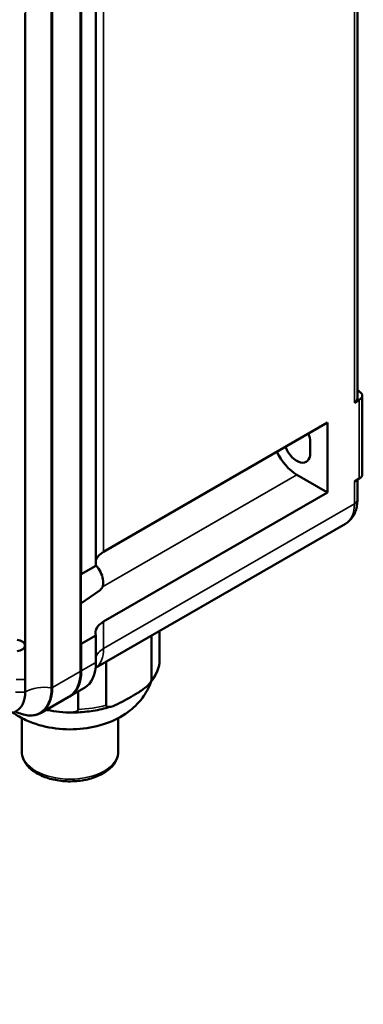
# Model space of a CAD drawing. Header units: millimetres. Extents: x 0 to 2970, y 0 to 2100.
# Tile 19 of 22: x 2222 to 2272, y 710 to 853. Entities that reach past the tile are written whole.
import ezdxf

# ---------------------------------------------------------------- set-up
doc = ezdxf.new("R2010")
doc.units = ezdxf.units.MM
doc.header["$LTSCALE"] = 5
doc.layers.add('Sichtbar (ISO)', color=7, linetype='Continuous', lineweight=50)
doc.layers.add('Sichtbar schmal (ISO)', color=7, linetype='Continuous', lineweight=35)

msp = doc.modelspace()

# ---------------------------------------------------------------- linework, layer by layer
at = {"layer": 'Sichtbar (ISO)'}
for p, q in [((2271.282, 873.766), (2271.282, 798.191)), ((2233.366, 773.9), (2233.366, 865.184)), ((2231.162, 863.96), (2231.162, 758.632)), ((2231.244, 863.96), (2231.244, 772.675)), ((2223.113, 854.141), (2223.113, 762.327)), ((2271.282, 799.366), (2271.549, 799.212)), ((2271.549, 797.987), (2270.842, 797.579)), ((2271.989, 798.599), (2271.989, 787.168)), ((2266.953, 794.68), (2234.478, 775.93)), ((2266.953, 784.555), (2266.953, 794.68)), ((2264.443, 790.25), (2264.443, 791.883)), ((2262.498, 787.127), (2266.953, 784.555)), ((2271.549, 786.556), (2270.842, 786.148)), ((2271.282, 786.401), (2271.282, 783.494)), ((2234.478, 765.806), (2266.953, 784.555)), ((2233.324, 759.09), (2269.538, 779.998)), ((2233.366, 773.9), (2231.244, 772.675)), ((2231.244, 772.675), (2231.162, 772.723)), ((2233.97, 770.386), (2231.162, 768.419)), ((2233.366, 763.776), (2231.244, 762.551)), ((2233.366, 759.856), (2233.366, 763.776)), ((2241.443, 757.377), (2241.443, 763.777)), ((2242.571, 764.429), (2242.571, 759.71)), ((2223.113, 762.327), (2223.113, 757.415)), ((2231.162, 762.599), (2231.244, 762.551)), ((2231.244, 762.551), (2231.244, 758.632)), ((2234.849, 759.97), (2234.849, 753.649)), ((2223.113, 757.415), (2223.113, 755.57)), ((2231.709, 756.194), (2229.588, 754.969)), ((2225.425, 752.566), (2229.446, 754.888)), ((2230.786, 753.046), (2230.786, 755.661)), ((2222.618, 746.966), (2222.618, 751.803)), ((2236.618, 746.966), (2236.618, 751.803))]:
    msp.add_line(p, q, dxfattribs=at)
for centre, major_axis, start_param, end_param in [((2270.489, 798.599), (1.5, 0), 5.4977871, 7.0685835), ((2269.782, 798.191), (1.5, 0), 5.4977871, 6.2831853), ((2262.498, 793.006), (-1.375, 2.382), 3.9269908, 4.4256324), ((2262.498, 791.373), (2.6, -4.503), 4.5896975, 5.4977871), ((2262.498, 791.373), (1.375, -2.382), 4.4788553, 7.0685835), ((2270.489, 787.168), (1.5, 0), 5.4977871, 6.2831853), ((2237.306, 774.297), (-4, 0), 5.4977871, 6.1103913), ((2232.659, 772.512), (1.25, -2.165), 0.0505291, 1.9446776), ((2237.306, 764.173), (-4, 0), 5.4977871, 6.4559793), ((2221.698, 762.327), (1.414, 0), 0, 1.4033482), ((2221.698, 762.327), (1.414, 0), 4.8798371, 6.2831853), ((2227.709, 763.122), (4, -6.928), 0, 0.7853982), ((2225.588, 761.898), (4, -6.928), 6.2657223, 7.0685835), ((2218.87, 758.019), (3, -5.196), 5.4977871, 7.0685835)]:
    msp.add_ellipse(centre, major_axis=major_axis, ratio=0.5773503, start_param=start_param, end_param=end_param, dxfattribs=at)
for points, knots in [([(2271.282, 783.494), (2271.282, 783.221), (2271.263, 782.95), (2271.184, 782.418), (2271.123, 782.156), (2270.952, 781.646), (2270.841, 781.399), (2270.564, 780.929), (2270.396, 780.708), (2270.005, 780.312), (2269.781, 780.138), (2269.538, 779.998)], [3.14159265, 3.14159265, 3.14159265, 3.14159265, 3.29867229, 3.29867229, 3.45575192, 3.45575192, 3.61283155, 3.61283155, 3.76991118, 3.76991118, 3.92699082, 3.92699082, 3.92699082, 3.92699082]), ([(2230.084, 701.549), (2225.249, 704.349), (2220.537, 707.733), (2211.745, 715.415), (2207.667, 719.712), (2200.471, 728.877), (2197.353, 733.743), (2192.309, 743.641), (2190.384, 748.671), (2188.296, 756.685), (2187.745, 759.747), (2187.454, 762.703)], [0.240533, 0.240533, 0.240533, 0.240533, 0.5065857, 0.5065857, 0.7726384, 0.7726384, 1.038691, 1.038691, 1.3047437, 1.3047437, 1.4740876, 1.4740876, 1.4740876, 1.4740876]), ([(2241.112, 756.751), (2241.262, 756.922), (2241.402, 757.097), (2241.661, 757.456), (2241.781, 757.64), (2241.999, 758.015), (2242.097, 758.206), (2242.271, 758.596), (2242.347, 758.794), (2242.473, 759.196), (2242.525, 759.399), (2242.563, 759.605)], [2.42272142, 2.42272142, 2.42272142, 2.42272142, 2.4945687, 2.4945687, 2.56641598, 2.56641598, 2.63826326, 2.63826326, 2.71011054, 2.71011054, 2.78195782, 2.78195782, 2.78195782, 2.78195782]), ([(2242.563, 759.605), (2242.565, 759.614), (2242.566, 759.624), (2242.57, 759.655), (2242.571, 759.683), (2242.571, 759.71)], [2.319197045, 2.319197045, 2.319197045, 2.319197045, 2.324020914, 2.324020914, 2.333856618, 2.333856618, 2.333856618, 2.333856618]), ([(2231.162, 758.632), (2231.162, 758.289), (2231.138, 757.959), (2231.045, 757.331), (2230.974, 757.034), (2230.788, 756.478), (2230.671, 756.22), (2230.394, 755.751), (2230.232, 755.54), (2229.869, 755.172), (2229.666, 755.015), (2229.446, 754.888)], [6.28318531, 6.28318531, 6.28318531, 6.28318531, 6.44026494, 6.44026494, 6.59734457, 6.59734457, 6.75442421, 6.75442421, 6.91150384, 6.91150384, 7.06858347, 7.06858347, 7.06858347, 7.06858347]), ([(2241.34, 757.024), (2241.033, 756.155), (2240.597, 755.381), (2239.475, 753.884), (2238.758, 753.218), (2237.027, 751.954), (2235.986, 751.439), (2233.66, 750.602), (2232.36, 750.336), (2229.728, 750.109), (2228.397, 750.151), (2225.771, 750.56), (2224.476, 750.923), (2222.575, 751.803), (2221.936, 752.164), (2221.319, 752.605)], [3.5939134, 3.5939134, 3.5939134, 3.5939134, 3.801244, 3.801244, 4.0616547, 4.0616547, 4.4064355, 4.4064355, 4.8154674, 4.8154674, 5.2268629, 5.2268629, 5.6395596, 5.6395596, 5.8546463, 5.8546463, 5.8546463, 5.8546463]), ([(2241.443, 757.377), (2241.443, 757.35), (2241.439, 757.316), (2241.425, 757.253), (2241.411, 757.212), (2241.354, 757.074), (2241.279, 756.959), (2241.075, 756.695), (2240.895, 756.52), (2240.346, 756.04), (2239.901, 755.748), (2239.007, 755.195), (2238.556, 754.938), (2238.146, 754.706)], [1.40031397, 1.40031397, 1.40031397, 1.40031397, 1.41014967, 1.41014967, 1.4214059, 1.4214059, 1.45588102, 1.45588102, 1.52273595, 1.52273595, 1.69491062, 1.69491062, 1.86708529, 1.86708529, 1.86708529, 1.86708529]), ([(2238.146, 754.706), (2237.736, 754.474), (2237.285, 754.222), (2236.391, 753.763), (2235.946, 753.553), (2235.396, 753.411), (2235.216, 753.383), (2235.013, 753.416), (2234.938, 753.446), (2234.881, 753.52), (2234.867, 753.545), (2234.853, 753.592), (2234.849, 753.622), (2234.849, 753.649)], [1.86708529, 1.86708529, 1.86708529, 1.86708529, 2.03925997, 2.03925997, 2.21143464, 2.21143464, 2.27828957, 2.27828957, 2.31276469, 2.31276469, 2.32402091, 2.32402091, 2.33385662, 2.33385662, 2.33385662, 2.33385662]), ([(2229.456, 752.594), (2229.888, 752.591), (2230.32, 752.6), (2231.181, 752.645), (2231.609, 752.68), (2232.459, 752.776), (2232.88, 752.836), (2233.71, 752.982), (2234.119, 753.068), (2234.921, 753.263), (2235.315, 753.372), (2235.699, 753.494)], [1.306602, 1.306602, 1.306602, 1.306602, 1.40936882, 1.40936882, 1.51213564, 1.51213564, 1.61490246, 1.61490246, 1.71766928, 1.71766928, 1.82043609, 1.82043609, 1.82043609, 1.82043609]), ([(2221.716, 752.743), (2221.882, 752.66), (2222.049, 752.585), (2222.51, 752.404), (2222.803, 752.316), (2223.377, 752.199), (2223.659, 752.171), (2224.204, 752.177), (2224.467, 752.211), (2224.968, 752.342), (2225.205, 752.439), (2225.425, 752.566)], [4.78126458, 4.78126458, 4.78126458, 4.78126458, 4.86946861, 4.86946861, 5.02654825, 5.02654825, 5.18362788, 5.18362788, 5.34070751, 5.34070751, 5.49778714, 5.49778714, 5.49778714, 5.49778714]), ([(2230.786, 753.046), (2230.786, 753.019), (2230.78, 752.989), (2230.761, 752.937), (2230.743, 752.906), (2230.665, 752.813), (2230.564, 752.757), (2230.29, 752.652), (2230.047, 752.618), (2229.306, 752.568), (2228.707, 752.624), (2227.501, 752.772), (2226.893, 752.867), (2226.341, 752.956)], [1.40031397, 1.40031397, 1.40031397, 1.40031397, 1.41014967, 1.41014967, 1.4214059, 1.4214059, 1.45588102, 1.45588102, 1.52273595, 1.52273595, 1.69491062, 1.69491062, 1.86708529, 1.86708529, 1.86708529, 1.86708529]), ([(2236.618, 746.966), (2236.618, 746.53), (2236.515, 746.096), (2236.119, 745.259), (2235.813, 744.861), (2235.006, 744.112), (2234.484, 743.773), (2233.291, 743.209), (2232.615, 742.989), (2231.191, 742.691), (2230.444, 742.613), (2228.951, 742.603), (2228.206, 742.67), (2226.78, 742.945), (2226.101, 743.154), (2224.872, 743.702), (2224.323, 744.043), (2223.431, 744.839), (2223.083, 745.292), (2222.705, 746.167), (2222.618, 746.566), (2222.618, 746.966)], [3.9269908, 3.9269908, 3.9269908, 3.9269908, 4.1935283, 4.1935283, 4.4837882, 4.4837882, 4.8119227, 4.8119227, 5.1502937, 5.1502937, 5.4861094, 5.4861094, 5.8203875, 5.8203875, 6.1560019, 6.1560019, 6.4943139, 6.4943139, 6.8238202, 6.8238202, 7.0685835, 7.0685835, 7.0685835, 7.0685835])]:
    msp.add_open_spline(points, degree=3, knots=knots, dxfattribs=at)
msp.add_open_spline([(2226.341, 752.956), (2226.279, 752.966), (2226.216, 752.976), (2226.153, 752.986)], degree=3, dxfattribs=at)
at = {"layer": 'Sichtbar schmal (ISO)'}
for p, q in [((2270.842, 797.579), (2270.842, 873.513)), ((2234.478, 867.215), (2234.478, 775.93)), ((2231.103, 758.55), (2231.103, 863.878)), ((2223.138, 860.913), (2223.138, 755.584)), ((2226.894, 756.198), (2226.894, 861.526)), ((2227.082, 861.557), (2227.082, 756.229)), ((2271.549, 786.556), (2271.549, 797.987)), ((2262.498, 787.127), (2234.321, 770.859)), ((2270.842, 782.882), (2270.842, 786.148)), ((2234.478, 761.886), (2270.842, 782.882)), ((2234.478, 765.806), (2234.478, 761.886)), ((2231.244, 758.632), (2233.366, 759.856)), ((2227.082, 756.229), (2231.103, 758.55)), ((2223.113, 757.415), (2221.825, 757.415)), ((2223.113, 755.57), (2221.698, 755.57)), ((2223.113, 755.57), (2223.138, 755.584))]:
    msp.add_line(p, q, dxfattribs=at)
for centre, major_axis, start_param, end_param in [((2269.782, 783.494), (1.5, 0), 5.4977871, 6.2831853), ((2266.388, 785.454), (3.15, -5.456), 0, 0.7853982), ((2230.023, 764.458), (3.15, -5.456), 0.0495787, 0.7853982), ((2237.306, 760.253), (-4, 0), 5.4977871, 6.1103913), ((2229.618, 760.54), (13.033, 0), 5.8493026, 6.1725593), ((2225.446, 761.816), (4, -6.928), 0, 0.7853982), ((2230.962, 758.632), (0.2, 0), 5.4977871, 6.2831853), ((2221.305, 759.425), (3.952, -6.846), 5.5729074, 7.0685835), ((2225.966, 753.951), (4, 0), 1.3367151, 2.3561945), ((2221.425, 759.495), (4, -6.928), 0, 0.7853982), ((2226.941, 756.31), (0.2, 0), 4.4783078, 5.4977871), ((2218.895, 758.034), (3, -5.196), 0, 0.7853982), ((2229.618, 760.54), (-13.033, 0), 1.6605124, 1.9837691), ((2229.618, 746.966), (7, 0), 3.1415927, 6.2831853)]:
    msp.add_ellipse(centre, major_axis=major_axis, ratio=0.5773503, start_param=start_param, end_param=end_param, dxfattribs=at)

doc.saveas('drawing.dxf')
